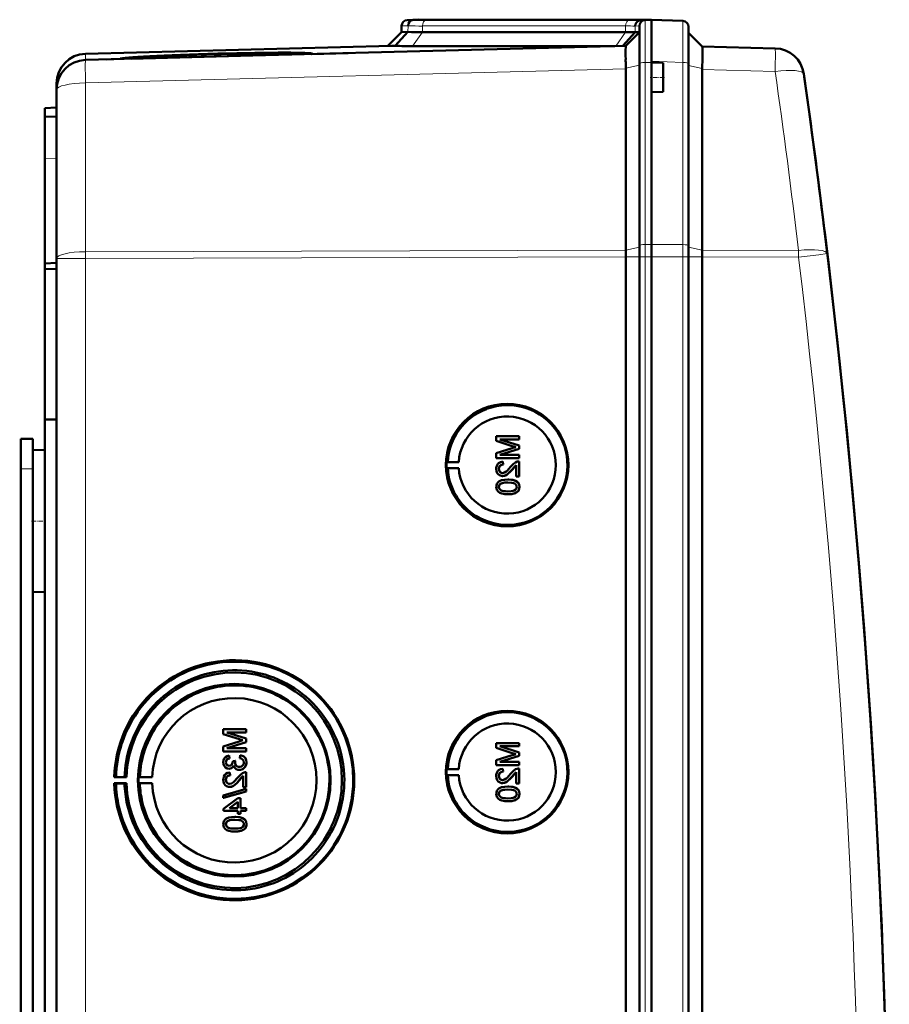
# Model space of a CAD drawing. Extents: x -1358 to 1757, y -1537 to 622.
# Tile 24 of 93: x 462 to 608, y -1141 to -976. Entities that reach past the tile are written whole.
import ezdxf

# ---------------------------------------------------------------- set-up
doc = ezdxf.new("R2010")
doc.units = 0
doc.linetypes.add('DASHDOT', pattern=[18.5, 12, -3, 0.5, -3])

msp = doc.modelspace()

# ---------------------------------------------------------------- linework, layer by layer
at = {"color": 7, "lineweight": 50}
for p, q in [((527.79, -975.8), (526.76, -975.84)), ((528.7, -975.78), (527.76, -975.81)), ((528.7, -975.78), (527.79, -975.8)), ((528.7, -975.78), (527.79, -975.8)), ((527.79, -975.8), (527.79, -975.8)), ((530.72, -975.8), (530.46, -975.8)), ((564.86, -975.8), (530.72, -975.8)), ((564.86, -975.8), (530.72, -975.8)), ((564.86, -975.8), (530.72, -975.8)), ((566.9, -975.82), (565.96, -975.86)), ((566.76, -975.84), (567.79, -975.8)), ((567.79, -975.8), (566.88, -975.78)), ((567.79, -975.8), (566.88, -975.78)), ((567.79, -975.8), (566.9, -975.82)), ((567.79, -982.77), (567.79, -975.8)), ((567.79, -975.8), (573.07, -975.98)), ((525.79, -977.86), (523.49, -980.16)), ((526.87, -977.83), (524.73, -980.18)), ((525.79, -976.83), (525.79, -977.86)), ((526.87, -977.83), (525.79, -977.86)), ((563.45, -977.86), (529.31, -977.86)), ((565.08, -977.88), (562.98, -980.18)), ((563.49, -980.16), (565.79, -977.86)), ((565.79, -977.86), (565.08, -977.88)), ((565.79, -983.2), (565.79, -976.83)), ((574.04, -983.18), (574.04, -976.98)), ((576.33, -980.28), (574.04, -977.98)), ((524.1, -980.15), (472.66, -981.49)), ((563.49, -980.16), (472.66, -982.54)), ((510.67, -981.55), (516.84, -981.38)), ((527.65, -980.21), (561.64, -980.21)), ((576.33, -980.27), (588.61, -980.59)), ((476.23, -982.45), (478.61, -982.38)), ((480.21, -982.28), (478.49, -982.32)), ((478.49, -982.35), (480.2, -982.3)), ((480.2, -982.3), (480.2, -982.34)), ((508.95, -981.59), (480.33, -982.34)), ((509.08, -981.53), (509.09, -981.59)), ((563.49, -983.95), (563.48, -983.08)), ((567.79, -982.97), (567.79, -982.77)), ((567.79, -982.97), (567.79, -982.77)), ((567.79, -982.97), (567.79, -985.47)), ((569.79, -983.04), (567.79, -982.97)), ((569.79, -983.04), (569.79, -985.47)), ((563.49, -983.95), (563.49, -984.04)), ((563.49, -1014.51), (563.49, -984.04)), ((565.79, -1013.77), (565.79, -983.2)), ((574.04, -1013.8), (574.04, -983.18)), ((576.33, -984.15), (576.33, -1014.52)), ((567.79, -985.47), (567.79, -987.97)), ((569.79, -985.47), (569.79, -987.9)), ((467.79, -986.49), (467.79, -987.53)), ((467.79, -987.54), (467.79, -1015.9)), ((569.79, -987.9), (567.79, -987.97)), ((567.79, -1013.54), (567.79, -987.97)), ((567.79, -1013.54), (567.79, -987.97)), ((465.79, -990.62), (467.79, -990.55)), ((465.79, -992.12), (465.79, -990.62)), ((467.79, -992.05), (465.79, -992.12)), ((465.79, -992.12), (465.79, -999.11)), ((465.79, -999.11), (465.79, -1016.75)), ((596.81, -1010.49), (596.93, -1011.5)), ((565.79, -1015.62), (565.79, -1013.77)), ((567.79, -1015.62), (567.79, -1013.54)), ((567.79, -1015.62), (567.79, -1013.54)), ((574.04, -1015.62), (574.04, -1013.8)), ((467.79, -1363.4), (467.79, -1015.9)), ((563.49, -1015.62), (563.49, -1015.63)), ((563.49, -1363.67), (563.49, -1015.63)), ((565.79, -1015.62), (565.79, -1363.68)), ((567.79, -1030.61), (567.79, -1015.62)), ((567.79, -1015.62), (567.79, -1363.68)), ((574.04, -1363.68), (574.04, -1015.62)), ((576.33, -1015.64), (576.33, -1015.62)), ((576.33, -1363.65), (576.33, -1015.64)), ((465.79, -1016.75), (467.79, -1016.65)), ((465.79, -1017.69), (465.79, -1016.75)), ((465.79, -1017.69), (467.79, -1017.67)), ((465.79, -1017.69), (465.79, -1042.97)), ((567.79, -1030.61), (567.79, -1343.41)), ((465.79, -1042.97), (465.79, -1188.72)), ((465.79, -1042.97), (467.79, -1042.98)), ((545.56, -1045.77), (541.71, -1045.77)), ((541.71, -1046.59), (541.71, -1045.77)), ((545.56, -1045.77), (545.57, -1045.77)), ((545.56, -1045.77), (545.56, -1046.32)), ((545.57, -1045.77), (545.57, -1046.32)), ((461.79, -1046.25), (463.79, -1046.25)), ((461.79, -1051.25), (461.79, -1046.25)), ((463.79, -1051.25), (463.79, -1046.25)), ((541.71, -1046.59), (544.41, -1047.45)), ((542.3, -1046.32), (545.56, -1046.32)), ((545.56, -1047.34), (542.3, -1046.32)), ((545.57, -1047.34), (542.31, -1046.32)), ((545.56, -1046.32), (545.57, -1046.32)), ((545.56, -1047.34), (545.57, -1047.34)), ((545.56, -1047.34), (545.56, -1047.91)), ((545.57, -1047.34), (545.57, -1047.91)), ((463.79, -1048.15), (465.79, -1048.1)), ((463.79, -1048.15), (465.79, -1048.1)), ((463.79, -1048.15), (463.79, -1060.05)), ((544.37, -1047.81), (541.71, -1048.67)), ((541.71, -1049.48), (541.71, -1048.67)), ((542.3, -1048.93), (545.56, -1047.91)), ((545.56, -1048.93), (542.3, -1048.93)), ((542.31, -1048.93), (545.57, -1047.91)), ((545.56, -1047.91), (545.57, -1047.91)), ((545.56, -1048.93), (545.57, -1048.93)), ((545.56, -1048.93), (545.56, -1049.48)), ((545.57, -1048.93), (545.57, -1049.48)), ((533.37, -1050.14), (533.56, -1050.11)), ((533.37, -1050.14), (535.41, -1050.14)), ((533.56, -1050.11), (535.41, -1050.14)), ((541.71, -1049.48), (545.56, -1049.48)), ((542.8, -1050.07), (542.8, -1050.07)), ((542.85, -1050.56), (542.8, -1050.07)), ((542.85, -1050.56), (542.8, -1050.07)), ((542.85, -1050.56), (542.85, -1050.56)), ((544.36, -1051.42), (545.07, -1050.66)), ((545.07, -1052.54), (545.07, -1050.66)), ((545.56, -1049.48), (545.57, -1049.48)), ((545.56, -1050.02), (545.57, -1050.02)), ((545.56, -1050.02), (545.56, -1052.54)), ((545.57, -1050.02), (545.57, -1052.54)), ((461.79, -1181.25), (461.79, -1051.25)), ((463.79, -1053.64), (463.79, -1051.25)), ((533.37, -1051.14), (533.56, -1051.17)), ((533.37, -1051.14), (535.41, -1051.14)), ((533.56, -1051.17), (535.41, -1051.14)), ((542.15, -1051.29), (542.16, -1051.29)), ((542.77, -1052.49), (542.78, -1052.49)), ((544.35, -1051.42), (544.36, -1051.42)), ((545.07, -1052.54), (545.56, -1052.54)), ((545.56, -1052.54), (545.57, -1052.54)), ((542.15, -1054.31), (542.16, -1054.31)), ((542.42, -1053.8), (542.43, -1053.8)), ((543.66, -1053.08), (543.67, -1053.08)), ((545.24, -1053.46), (545.25, -1053.46)), ((545.61, -1054.32), (545.62, -1054.32)), ((543.66, -1055.55), (543.67, -1055.55)), ((463.79, -1060.05), (463.79, -1071.94)), ((463.79, -1312.84), (463.79, -1066.46)), ((463.79, -1071.94), (465.79, -1072)), ((499.67, -1095.06), (495.82, -1095.06)), ((495.82, -1095.88), (495.82, -1095.06)), ((499.67, -1096.63), (496.41, -1095.61)), ((496.41, -1095.61), (499.67, -1095.61)), ((499.68, -1096.63), (496.42, -1095.61)), ((499.67, -1095.06), (499.68, -1095.06)), ((499.67, -1095.06), (499.67, -1095.61)), ((499.67, -1095.61), (499.68, -1095.61)), ((499.68, -1095.06), (499.68, -1095.61)), ((495.82, -1095.88), (498.52, -1096.74)), ((498.47, -1097.1), (495.82, -1097.96)), ((496.41, -1098.22), (499.67, -1097.2)), ((496.42, -1098.22), (499.68, -1097.2)), ((499.67, -1096.63), (499.68, -1096.63)), ((499.67, -1096.63), (499.67, -1097.2)), ((499.67, -1097.2), (499.68, -1097.2)), ((499.68, -1096.63), (499.68, -1097.2)), ((495.82, -1098.77), (495.82, -1097.96)), ((495.82, -1098.77), (499.67, -1098.77)), ((499.67, -1098.22), (496.41, -1098.22)), ((499.67, -1098.22), (499.68, -1098.22)), ((499.67, -1098.22), (499.67, -1098.77)), ((499.67, -1098.77), (499.68, -1098.77)), ((499.68, -1098.22), (499.68, -1098.77)), ((545.56, -1097.38), (541.71, -1097.38)), ((541.71, -1098.2), (541.71, -1097.38)), ((541.71, -1098.2), (544.41, -1099.06)), ((542.3, -1097.92), (545.56, -1097.92)), ((545.56, -1098.95), (542.3, -1097.92)), ((545.57, -1098.95), (542.31, -1097.92)), ((545.56, -1097.38), (545.57, -1097.38)), ((545.56, -1097.38), (545.56, -1097.92)), ((545.56, -1097.92), (545.57, -1097.92)), ((545.56, -1098.95), (545.57, -1098.95)), ((545.56, -1098.95), (545.56, -1099.51)), ((545.57, -1097.38), (545.57, -1097.92)), ((545.57, -1098.95), (545.57, -1099.51)), ((496.26, -1100.6), (496.27, -1100.6)), ((496.81, -1099.46), (496.81, -1099.46)), ((496.85, -1099.95), (496.81, -1099.46)), ((496.86, -1099.95), (496.81, -1099.46)), ((496.85, -1099.95), (496.86, -1099.95)), ((497.84, -1100.34), (497.4, -1100.39)), ((497.4, -1100.39), (497.4, -1100.46)), ((497.79, -1100.66), (497.8, -1100.66)), ((497.84, -1100.34), (497.85, -1100.34)), ((498.63, -1099.41), (498.58, -1099.9)), ((498.63, -1099.41), (498.64, -1099.41)), ((499.72, -1100.61), (499.73, -1100.61)), ((544.37, -1099.42), (541.71, -1100.27)), ((541.71, -1101.08), (541.71, -1100.27)), ((542.3, -1100.54), (545.56, -1099.51)), ((545.56, -1100.54), (542.3, -1100.54)), ((542.31, -1100.54), (545.57, -1099.51)), ((545.56, -1099.51), (545.57, -1099.51)), ((545.56, -1100.54), (545.57, -1100.54)), ((545.56, -1100.54), (545.56, -1101.08)), ((545.57, -1100.54), (545.57, -1101.08)), ((496.8, -1101.68), (496.8, -1101.68)), ((496.9, -1102.32), (496.91, -1102.32)), ((496.95, -1102.82), (496.9, -1102.32)), ((496.96, -1102.82), (496.91, -1102.32)), ((498.51, -1101.88), (498.52, -1101.88)), ((499.67, -1102.27), (499.68, -1102.27)), ((499.67, -1102.27), (499.67, -1104.79)), ((499.68, -1102.27), (499.68, -1104.79)), ((533.37, -1101.75), (533.56, -1101.72)), ((533.37, -1101.75), (535.41, -1101.75)), ((533.56, -1101.72), (535.41, -1101.75)), ((541.71, -1101.08), (545.56, -1101.08)), ((542.8, -1101.68), (542.8, -1101.68)), ((542.85, -1102.17), (542.8, -1101.68)), ((542.85, -1102.17), (542.8, -1101.68)), ((542.85, -1102.17), (542.85, -1102.17)), ((544.36, -1103.03), (545.07, -1102.27)), ((545.07, -1104.15), (545.07, -1102.26)), ((545.56, -1101.08), (545.57, -1101.08)), ((545.56, -1101.63), (545.57, -1101.63)), ((545.56, -1101.63), (545.56, -1104.15)), ((545.57, -1101.63), (545.57, -1104.15)), ((477.49, -1103.13), (477.79, -1103.09)), ((479.55, -1103.13), (477.49, -1103.13)), ((477.79, -1103.09), (479.21, -1103.11)), ((479.21, -1103.11), (479.55, -1103.13)), ((481.79, -1103.1), (481.58, -1103.13)), ((481.58, -1103.13), (483.86, -1103.13)), ((483.86, -1103.13), (481.79, -1103.1)), ((496.26, -1103.55), (496.27, -1103.55)), ((496.95, -1102.82), (496.96, -1102.82)), ((498.46, -1103.67), (498.47, -1103.67)), ((498.47, -1103.67), (499.18, -1102.91)), ((499.18, -1104.79), (499.18, -1102.91)), ((533.37, -1102.75), (533.56, -1102.77)), ((533.37, -1102.75), (535.41, -1102.75)), ((533.56, -1102.77), (535.41, -1102.75)), ((542.15, -1102.9), (542.16, -1102.9)), ((544.35, -1103.03), (544.36, -1103.03)), ((477.79, -1104.18), (477.49, -1104.13)), ((477.49, -1104.13), (479.55, -1104.13)), ((479.21, -1104.16), (477.79, -1104.18)), ((479.55, -1104.13), (479.21, -1104.16)), ((481.79, -1104.16), (481.58, -1104.13)), ((481.58, -1104.13), (483.86, -1104.13)), ((483.86, -1104.13), (481.79, -1104.16)), ((499.67, -1105.09), (495.82, -1106.18)), ((495.82, -1106.58), (499.67, -1105.5)), ((495.83, -1106.58), (499.68, -1105.5)), ((496.88, -1104.74), (496.89, -1104.74)), ((499.18, -1104.79), (499.67, -1104.79)), ((499.67, -1104.79), (499.68, -1104.79)), ((499.67, -1105.09), (499.68, -1105.09)), ((499.67, -1105.09), (499.67, -1105.5)), ((499.67, -1105.5), (499.68, -1105.5)), ((499.68, -1105.09), (499.68, -1105.5)), ((542.42, -1105.41), (542.43, -1105.41)), ((542.77, -1104.1), (542.78, -1104.1)), ((543.66, -1104.69), (543.67, -1104.69)), ((545.07, -1104.15), (545.56, -1104.15)), ((545.24, -1105.06), (545.25, -1105.06)), ((545.56, -1104.15), (545.57, -1104.15)), ((495.82, -1106.58), (495.82, -1106.18)), ((495.82, -1106.58), (495.83, -1106.58)), ((498.24, -1106.62), (495.87, -1108.45)), ((496.85, -1108.3), (498.24, -1107.23)), ((496.86, -1108.3), (498.25, -1107.23)), ((498.73, -1106.62), (498.24, -1106.62)), ((498.24, -1108.3), (498.24, -1107.23)), ((498.73, -1106.62), (498.74, -1106.62)), ((498.73, -1106.62), (498.73, -1108.3)), ((498.74, -1106.62), (498.74, -1108.3)), ((542.15, -1105.92), (542.16, -1105.92)), ((543.66, -1107.16), (543.67, -1107.16)), ((545.61, -1105.92), (545.62, -1105.92)), ((495.87, -1108.79), (495.87, -1108.45)), ((495.87, -1108.79), (498.24, -1108.79)), ((498.24, -1108.3), (496.85, -1108.3)), ((498.24, -1109.29), (498.24, -1108.79)), ((499.67, -1108.3), (498.73, -1108.3)), ((498.73, -1108.79), (499.67, -1108.79)), ((498.73, -1108.79), (498.73, -1109.29)), ((498.74, -1108.79), (498.74, -1109.29)), ((499.67, -1108.3), (499.68, -1108.3)), ((499.67, -1108.3), (499.67, -1108.79)), ((499.67, -1108.79), (499.68, -1108.79)), ((499.68, -1108.3), (499.68, -1108.79)), ((496.53, -1110.5), (496.53, -1110.5)), ((497.77, -1109.78), (497.78, -1109.78)), ((498.24, -1109.29), (498.73, -1109.29)), ((498.73, -1109.29), (498.74, -1109.29)), ((499.35, -1110.16), (499.36, -1110.16)), ((496.26, -1111.01), (496.27, -1111.01)), ((497.77, -1112.25), (497.78, -1112.25)), ((499.72, -1111.02), (499.73, -1111.02))]:
    msp.add_line(p, q, dxfattribs=at)
at = {"color": 7, "lineweight": 18}
for p, q in [((527.76, -975.81), (526.76, -975.84)), ((529.99, -975.84), (564.13, -975.84)), ((566.76, -975.84), (565.96, -975.86)), ((566.76, -982.98), (566.76, -975.84)), ((566.88, -975.83), (566.88, -975.78)), ((526.88, -976.81), (525.79, -976.83)), ((526.88, -976.81), (526.87, -977.83)), ((529.31, -977.86), (527.65, -980.21)), ((563.45, -976.83), (529.31, -976.83)), ((529.31, -976.83), (529.31, -977.86)), ((563.45, -977.86), (561.79, -980.21)), ((563.45, -976.83), (563.45, -977.86)), ((565.79, -976.83), (565.08, -976.85)), ((565.08, -976.85), (565.08, -977.88)), ((472.66, -982.54), (472.66, -981.49)), ((567.79, -982.97), (566.76, -982.98)), ((566.76, -982.98), (566.76, -1013.55)), ((573.07, -982.95), (567.79, -982.77)), ((573.07, -1013.58), (573.07, -982.95)), ((472.66, -986.41), (563.49, -984.04)), ((563.49, -983.95), (565.79, -983.43)), ((576.33, -983.97), (574.04, -983.46)), ((588.61, -984.47), (576.33, -984.15)), ((472.66, -1014.78), (472.66, -986.41)), ((467.79, -999.05), (465.79, -999.11)), ((563.49, -1014.51), (472.66, -1014.78)), ((563.49, -1014.52), (565.79, -1014)), ((566.76, -1013.55), (567.79, -1013.54)), ((566.76, -1015.62), (566.76, -1013.55)), ((573.07, -1013.58), (567.79, -1013.54)), ((573.07, -1015.62), (573.07, -1013.58)), ((576.33, -1014.54), (574.04, -1014.03)), ((576.33, -1014.52), (592.53, -1014.57)), ((472.66, -1015.9), (467.79, -1015.9)), ((472.66, -1015.9), (472.66, -1014.78)), ((472.66, -1015.9), (563.49, -1015.63)), ((472.66, -1363.4), (472.66, -1015.9)), ((563.49, -1015.62), (565.79, -1015.62)), ((565.79, -1015.62), (566.76, -1015.62)), ((566.76, -1015.62), (567.79, -1015.62)), ((566.76, -1015.62), (566.76, -1363.68)), ((573.07, -1015.62), (567.79, -1015.62)), ((573.07, -1015.62), (574.04, -1015.62)), ((573.07, -1363.68), (573.07, -1015.62)), ((576.33, -1015.62), (574.04, -1015.62)), ((592.53, -1015.69), (576.33, -1015.64)), ((461.79, -1051.25), (463.79, -1051.25))]:
    msp.add_line(p, q, dxfattribs=at)
at = {"color": 7, "linetype": 'DASHDOT', "lineweight": 18, "ltscale": 0.060016}
msp.add_line((569.99, -985.47), (567.59, -985.47), dxfattribs=at)
at = {"color": 7, "linetype": 'DASHDOT', "lineweight": 18, "ltscale": 0.060001}
for p, q in [((461.59, -1051.25), (463.99, -1051.25)), ((463.59, -1060.05), (465.99, -1060.05))]:
    msp.add_line(p, q, dxfattribs=at)
at = {"color": 7, "lineweight": 18}
for points in [[(573.07, -975.98), (573.07, -975.99), (573.07, -976), (573.08, -977.31), (573.07, -982.95)], [(592.53, -1015.69), (595.97, -1015.28), (597.32, -1015.1), (597.36, -1015.1), (597.36, -1015.1)]]:
    msp.add_lwpolyline(points, dxfattribs=at)
at = {"color": 7, "lineweight": 50}
for points in [[(563.47, -980.46), (563.48, -980.18), (563.49, -980.17), (563.49, -980.16)], [(576.39, -981.36), (576.37, -980.48), (576.34, -980.3), (576.33, -980.28), (576.33, -980.28)], [(542.8, -1050.07), (542.44, -1050.15), (542.11, -1050.32), (541.98, -1050.45), (541.8, -1050.77), (541.72, -1051.13), (541.71, -1051.3)], [(542.15, -1051.29), (542.21, -1050.96), (542.34, -1050.77), (542.52, -1050.63), (542.74, -1050.57), (542.85, -1050.56)], [(542.16, -1051.29), (542.19, -1051.07), (542.25, -1050.9), (542.42, -1050.7), (542.66, -1050.58), (542.85, -1050.56)], [(544.12, -1050.96), (543.53, -1051.6), (543.4, -1051.72), (543.11, -1051.91), (542.78, -1052)], [(545.22, -1050.07), (544.96, -1050.19), (544.6, -1050.43), (544.12, -1050.96)], [(544.35, -1051.42), (544.76, -1050.94), (545.07, -1050.66)], [(541.71, -1051.3), (541.75, -1051.66), (541.88, -1051.99), (542.05, -1052.2), (542.26, -1052.36), (542.6, -1052.48), (542.77, -1052.49)], [(542.78, -1052), (542.57, -1051.96), (542.39, -1051.86), (542.25, -1051.69), (542.18, -1051.5), (542.15, -1051.29)], [(542.79, -1052), (542.58, -1051.96), (542.43, -1051.88), (542.3, -1051.75), (542.21, -1051.6), (542.16, -1051.29)], [(542.77, -1052.49), (542.97, -1052.47), (543.34, -1052.35), (543.67, -1052.13), (543.96, -1051.86), (544.35, -1051.42)], [(542.78, -1052.49), (543.07, -1052.46), (543.41, -1052.32), (543.67, -1052.14), (544.08, -1051.74), (544.36, -1051.42)], [(543.66, -1053.08), (543.14, -1053.11), (542.62, -1053.2), (542.26, -1053.35), (542.15, -1053.42), (541.95, -1053.59), (541.81, -1053.82), (541.73, -1054.07), (541.71, -1054.32)], [(541.71, -1054.32), (541.73, -1054.58), (541.82, -1054.83), (541.96, -1055.05), (542.16, -1055.22), (542.31, -1055.31), (542.64, -1055.44), (543.16, -1055.53), (543.66, -1055.55)], [(542.15, -1054.31), (542.16, -1054.19), (542.25, -1053.97), (542.42, -1053.8)], [(543.66, -1055.06), (543.29, -1055.05), (542.97, -1055.02), (542.69, -1054.96), (542.56, -1054.91), (542.3, -1054.72), (542.17, -1054.46), (542.15, -1054.31)], [(542.16, -1054.31), (542.19, -1054.13), (542.34, -1053.88), (542.43, -1053.8)], [(543.67, -1055.06), (543.1, -1055.03), (542.73, -1054.97), (542.56, -1054.9), (542.4, -1054.8), (542.27, -1054.66), (542.17, -1054.4), (542.16, -1054.31)], [(542.42, -1053.8), (542.76, -1053.66), (543.14, -1053.6), (543.66, -1053.58)], [(542.43, -1053.8), (542.82, -1053.65), (543.16, -1053.6), (543.67, -1053.58)], [(545.24, -1053.46), (544.95, -1053.29), (544.48, -1053.15), (543.82, -1053.09), (543.66, -1053.08)], [(543.66, -1053.58), (544.32, -1053.61), (544.59, -1053.67), (544.72, -1053.71), (544.99, -1053.89), (545.14, -1054.13), (545.17, -1054.32)], [(543.66, -1055.55), (544.18, -1055.53), (544.7, -1055.43), (544.94, -1055.34), (545.17, -1055.22), (545.37, -1055.04), (545.51, -1054.82), (545.59, -1054.56), (545.61, -1054.32)], [(545.17, -1054.32), (545.14, -1054.5), (545, -1054.73), (544.75, -1054.92), (544.54, -1054.98), (544.22, -1055.03), (543.66, -1055.06)], [(545.25, -1053.46), (544.82, -1053.24), (544.33, -1053.13), (543.67, -1053.08)], [(543.67, -1055.55), (544.17, -1055.53), (544.34, -1055.51), (544.84, -1055.39), (545.19, -1055.21), (545.44, -1054.96), (545.58, -1054.63), (545.62, -1054.32)], [(545.61, -1054.32), (545.56, -1053.93), (545.43, -1053.67), (545.24, -1053.46)], [(545.62, -1054.32), (545.56, -1053.94), (545.38, -1053.59), (545.25, -1053.46)], [(496.81, -1099.46), (496.49, -1099.55), (496.21, -1099.72), (495.99, -1099.96), (495.86, -1100.26), (495.82, -1100.58)], [(495.82, -1100.58), (495.86, -1100.91), (495.98, -1101.21), (496.2, -1101.46), (496.48, -1101.63), (496.8, -1101.68)], [(496.26, -1100.6), (496.29, -1100.41), (496.43, -1100.15), (496.58, -1100.04), (496.85, -1099.95)], [(496.81, -1101.19), (496.64, -1101.16), (496.48, -1101.08), (496.31, -1100.86), (496.26, -1100.6)], [(496.27, -1100.6), (496.29, -1100.41), (496.37, -1100.24), (496.49, -1100.1), (496.65, -1100.01), (496.86, -1099.95)], [(496.82, -1101.19), (496.65, -1101.16), (496.43, -1101.03), (496.3, -1100.82), (496.27, -1100.6)], [(497.4, -1100.46), (497.38, -1100.67), (497.26, -1100.96), (497.11, -1101.11), (497.02, -1101.16), (496.81, -1101.19)], [(498.51, -1101.38), (498.28, -1101.35), (498.08, -1101.25), (497.99, -1101.18), (497.86, -1100.99), (497.8, -1100.77), (497.79, -1100.66)], [(498.51, -1101.38), (498.28, -1101.35), (498.11, -1101.27), (497.92, -1101.08), (497.81, -1100.8), (497.8, -1100.66)], [(498.51, -1101.88), (498.71, -1101.86), (499.08, -1101.74), (499.39, -1101.5), (499.6, -1101.17), (499.71, -1100.79), (499.72, -1100.61)], [(499.27, -1100.62), (499.27, -1100.75), (499.2, -1100.98), (499.06, -1101.17), (498.86, -1101.31), (498.62, -1101.38), (498.51, -1101.38)], [(498.52, -1101.88), (498.91, -1101.82), (499.14, -1101.71), (499.34, -1101.55), (499.51, -1101.36), (499.68, -1101), (499.73, -1100.61)], [(498.58, -1099.9), (498.8, -1099.96), (498.99, -1100.06), (499.21, -1100.31), (499.27, -1100.62)], [(499.72, -1100.61), (499.67, -1100.25), (499.53, -1099.93), (499.29, -1099.66), (499.14, -1099.56), (498.8, -1099.44), (498.63, -1099.41)], [(499.73, -1100.61), (499.68, -1100.26), (499.6, -1100.03), (499.45, -1099.82), (499.18, -1099.58), (498.84, -1099.44), (498.64, -1099.41)], [(496.9, -1102.32), (496.54, -1102.4), (496.22, -1102.57), (496.09, -1102.7), (495.9, -1103.02), (495.83, -1103.38), (495.82, -1103.56)], [(496.8, -1101.68), (496.99, -1101.66), (497.18, -1101.59), (497.34, -1101.47), (497.52, -1101.24), (497.56, -1101.16)], [(496.8, -1101.68), (497, -1101.66), (497.18, -1101.59), (497.34, -1101.47), (497.47, -1101.33), (497.56, -1101.17)], [(497.56, -1101.16), (497.65, -1101.4), (497.8, -1101.61), (498.01, -1101.77), (498.26, -1101.85), (498.51, -1101.88)], [(499.33, -1102.33), (499.06, -1102.44), (498.71, -1102.69), (498.23, -1103.21)], [(542.8, -1101.68), (542.44, -1101.75), (542.11, -1101.93), (541.98, -1102.06), (541.8, -1102.38), (541.72, -1102.74), (541.71, -1102.91)], [(542.15, -1102.9), (542.21, -1102.57), (542.34, -1102.37), (542.52, -1102.24), (542.74, -1102.18), (542.85, -1102.17)], [(542.16, -1102.9), (542.19, -1102.68), (542.25, -1102.51), (542.42, -1102.3), (542.66, -1102.19), (542.85, -1102.17)], [(545.22, -1101.68), (544.96, -1101.79), (544.6, -1102.04), (544.12, -1102.57)], [(544.35, -1103.03), (544.76, -1102.55), (545.07, -1102.26)], [(495.82, -1103.56), (495.86, -1103.91), (495.99, -1104.25), (496.16, -1104.46), (496.37, -1104.62), (496.71, -1104.73), (496.88, -1104.74)], [(496.26, -1103.55), (496.32, -1103.21), (496.44, -1103.02), (496.63, -1102.88), (496.85, -1102.82), (496.95, -1102.82)], [(496.89, -1104.25), (496.68, -1104.21), (496.5, -1104.11), (496.36, -1103.95), (496.28, -1103.75), (496.26, -1103.55)], [(496.27, -1103.55), (496.29, -1103.32), (496.36, -1103.16), (496.53, -1102.95), (496.77, -1102.84), (496.96, -1102.82)], [(496.89, -1104.25), (496.69, -1104.22), (496.54, -1104.14), (496.41, -1104), (496.32, -1103.85), (496.27, -1103.55)], [(496.88, -1104.74), (497.08, -1104.73), (497.45, -1104.6), (497.78, -1104.38), (498.07, -1104.11), (498.46, -1103.67)], [(498.23, -1103.21), (497.64, -1103.85), (497.51, -1103.97), (497.22, -1104.17), (496.89, -1104.25)], [(496.89, -1104.74), (497.18, -1104.71), (497.52, -1104.57), (497.78, -1104.39), (498.19, -1104), (498.47, -1103.67)], [(498.46, -1103.67), (498.87, -1103.19), (499.18, -1102.91)], [(541.71, -1102.91), (541.75, -1103.27), (541.88, -1103.6), (542.05, -1103.81), (542.26, -1103.97), (542.6, -1104.09), (542.77, -1104.1)], [(542.78, -1103.6), (542.57, -1103.57), (542.39, -1103.46), (542.25, -1103.3), (542.18, -1103.11), (542.15, -1102.9)], [(542.79, -1103.6), (542.58, -1103.57), (542.43, -1103.49), (542.3, -1103.36), (542.21, -1103.2), (542.16, -1102.9)], [(542.77, -1104.1), (542.97, -1104.08), (543.34, -1103.96), (543.67, -1103.74), (543.96, -1103.47), (544.35, -1103.03)], [(544.12, -1102.57), (543.53, -1103.21), (543.4, -1103.33), (543.11, -1103.52), (542.78, -1103.6)], [(542.78, -1104.1), (543.07, -1104.06), (543.41, -1103.92), (543.67, -1103.75), (544.08, -1103.35), (544.36, -1103.03)], [(543.66, -1104.69), (543.14, -1104.71), (542.62, -1104.81), (542.26, -1104.96), (542.15, -1105.03), (541.95, -1105.2), (541.81, -1105.42), (541.73, -1105.68), (541.71, -1105.92)], [(542.15, -1105.92), (542.16, -1105.8), (542.25, -1105.58), (542.42, -1105.41)], [(542.16, -1105.92), (542.19, -1105.74), (542.34, -1105.49), (542.43, -1105.41)], [(542.42, -1105.41), (542.76, -1105.27), (543.14, -1105.21), (543.66, -1105.18)], [(542.43, -1105.41), (542.82, -1105.26), (543.16, -1105.21), (543.67, -1105.18)], [(545.24, -1105.06), (544.95, -1104.9), (544.48, -1104.76), (543.82, -1104.69), (543.66, -1104.69)], [(543.66, -1105.18), (544.32, -1105.22), (544.59, -1105.27), (544.72, -1105.32), (544.99, -1105.5), (545.14, -1105.74), (545.17, -1105.92)], [(545.25, -1105.06), (544.82, -1104.85), (544.33, -1104.73), (543.67, -1104.69)], [(545.61, -1105.92), (545.56, -1105.54), (545.43, -1105.28), (545.24, -1105.06)], [(545.62, -1105.92), (545.56, -1105.54), (545.38, -1105.2), (545.25, -1105.06)], [(541.71, -1105.92), (541.73, -1106.19), (541.82, -1106.44), (541.96, -1106.66), (542.16, -1106.83), (542.31, -1106.92), (542.64, -1107.04), (543.16, -1107.14), (543.66, -1107.16)], [(543.66, -1106.67), (543.29, -1106.66), (542.97, -1106.62), (542.69, -1106.57), (542.56, -1106.52), (542.3, -1106.32), (542.17, -1106.07), (542.15, -1105.92)], [(543.67, -1106.67), (543.1, -1106.64), (542.73, -1106.58), (542.56, -1106.51), (542.4, -1106.41), (542.27, -1106.27), (542.17, -1106.01), (542.16, -1105.92)], [(543.66, -1107.16), (544.18, -1107.14), (544.7, -1107.04), (544.94, -1106.95), (545.17, -1106.82), (545.37, -1106.65), (545.51, -1106.43), (545.59, -1106.17), (545.61, -1105.92)], [(545.17, -1105.92), (545.14, -1106.11), (545, -1106.34), (544.75, -1106.52), (544.54, -1106.59), (544.22, -1106.64), (543.66, -1106.67)], [(543.67, -1107.16), (544.17, -1107.14), (544.34, -1107.12), (544.84, -1107), (545.19, -1106.82), (545.44, -1106.57), (545.58, -1106.23), (545.62, -1105.92)], [(497.77, -1109.78), (497.25, -1109.81), (496.73, -1109.9), (496.37, -1110.05), (496.26, -1110.12), (496.06, -1110.29), (495.92, -1110.51), (495.84, -1110.77), (495.82, -1111.02)], [(496.26, -1111.01), (496.27, -1110.89), (496.36, -1110.67), (496.53, -1110.5)], [(496.27, -1111.01), (496.29, -1110.83), (496.44, -1110.58), (496.53, -1110.5)], [(496.53, -1110.5), (496.87, -1110.36), (497.25, -1110.3), (497.77, -1110.27)], [(496.53, -1110.5), (496.93, -1110.35), (497.27, -1110.3), (497.78, -1110.27)], [(499.35, -1110.16), (499.06, -1109.99), (498.59, -1109.85), (497.93, -1109.78), (497.77, -1109.78)], [(497.77, -1110.27), (498.43, -1110.31), (498.7, -1110.36), (498.83, -1110.41), (499.1, -1110.59), (499.25, -1110.83), (499.27, -1111.02)], [(499.36, -1110.16), (498.93, -1109.94), (498.44, -1109.82), (497.78, -1109.78)], [(499.72, -1111.02), (499.66, -1110.63), (499.54, -1110.37), (499.35, -1110.16)], [(499.73, -1111.02), (499.67, -1110.63), (499.49, -1110.29), (499.36, -1110.16)], [(495.82, -1111.02), (495.84, -1111.28), (495.92, -1111.53), (496.07, -1111.75), (496.27, -1111.92), (496.42, -1112.01), (496.75, -1112.13), (497.26, -1112.23), (497.77, -1112.25)], [(497.77, -1111.76), (497.4, -1111.75), (497.08, -1111.72), (496.8, -1111.66), (496.67, -1111.61), (496.41, -1111.41), (496.28, -1111.16), (496.26, -1111.01)], [(497.78, -1111.76), (497.21, -1111.73), (496.84, -1111.67), (496.66, -1111.6), (496.5, -1111.5), (496.38, -1111.36), (496.28, -1111.1), (496.27, -1111.01)], [(497.77, -1112.25), (498.29, -1112.23), (498.81, -1112.13), (499.05, -1112.04), (499.28, -1111.91), (499.48, -1111.74), (499.62, -1111.52), (499.7, -1111.26), (499.72, -1111.02)], [(499.27, -1111.02), (499.25, -1111.2), (499.11, -1111.43), (498.86, -1111.61), (498.64, -1111.68), (498.33, -1111.73), (497.77, -1111.76)], [(497.78, -1112.25), (498.27, -1112.23), (498.45, -1112.21), (498.95, -1112.09), (499.3, -1111.91), (499.55, -1111.66), (499.69, -1111.32), (499.73, -1111.02)]]:
    msp.add_lwpolyline(points, dxfattribs=at)
for centre, radius, start, end in [((526.79, -976.83), 1, 91.9999, 180.0004), ((530.41, -912.28), 63.52, 268.4613, 270.0941), ((530.47, -908.05), 67.74, 268.502, 270.2102), ((565.11, -908.23), 67.57, 269.7861, 271.4988), ((565.11, -908.23), 67.57, 269.7861, 271.4988), ((565.11, -1047.52), 71.72, 88.5636, 90.1948), ((566.79, -976.83), 1, 92, 180), ((573.04, -976.98), 1, 360, 88), ((529.01, -895.32), 82.54, 268.5194, 270.2071), ((563.64, -1034.61), 56.75, 88.5525, 90.1984), ((472.79, -986.49), 5, 91.5, 180), ((525.35, -961.02), 19.17, 266.2743, 268.1523), ((527.29, -880.29), 99.92, 268.5336, 270.2046), ((502.11, -980.89), 74.28, 357.6228, 359.6372), ((588.47, -985.59), 5, 8.0244, 88.5), ((472.79, -987.54), 5, 91.5, 180), ((478.64, -982.05), 0.335, 243.3389, 263.902), ((480.35, -982.01), 0.328, 243.4974, 265.1676), ((-858.99, -1189.65), 1466.77, 351.97557, 8.02443), ((588.54, -986.06), 5, 8.0056, 10.3842), ((-858.98, -1189.65), 1466.77, 7.01584, 8.00564), ((-858.98, -1189.65), 1466.77, 353.02402, 6.97598), ((543.61, -1050.63), 10.06, 33.1491, 110.5769), ((543.61, -1050.64), 10.06, 110.5864, 176.9929), ((543.6, -1050.64), 10.07, 315.7681, 33.1576), ((552.98, -1074.56), 28.1, 106.5505, 107.8561), ((554.08, -1017.02), 31.94, 252.3749, 253.4362), ((545.53, -1050.99), 0.972, 88.2771, 108.7969), ((543.61, -1050.64), 10.07, 183.0092, 238.3346), ((543.61, -1050.64), 10.06, 238.3386, 315.7704), ((497.72, -1103.62), 19.93, 83.6185, 122.6519), ((497.72, -1103.63), 19.94, 359.9906, 83.6076), ((497.69, -1103.62), 18.48, 83.5893, 122.618), ((497.69, -1103.62), 18.48, 44.5714, 83.5933), ((497.73, -1103.63), 19.94, 122.653, 161.6719), ((497.7, -1103.63), 18.49, 122.6157, 161.6232), ((497.73, -1103.62), 15.94, 83.4589, 122.4168), ((497.73, -1103.62), 15.94, 44.5027, 83.4565), ((497.73, -1103.63), 15.95, 122.4177, 161.3612), ((497.67, -1103.63), 13.82, 359.9781, 177.949), ((497.68, -1103.63), 18.49, 359.9981, 44.574), ((543.61, -1102.24), 10.06, 33.1491, 110.5769), ((497.72, -1103.63), 15.95, 359.9981, 44.5023), ((543.61, -1102.24), 10.06, 110.5864, 176.9929), ((507.09, -1123.85), 28.1, 106.5505, 107.8561), ((508.19, -1066.3), 31.94, 252.3749, 253.4362), ((543.6, -1102.24), 10.07, 315.7681, 33.1576), ((499.03, -1100.71), 1.24, 162.9877, 177.9725), ((499.03, -1100.71), 1.24, 162.9669, 178.0009), ((552.98, -1126.17), 28.1, 106.5505, 107.8561), ((554.08, -1068.62), 31.94, 252.3749, 253.4362), ((499.64, -1103.25), 0.972, 88.2771, 108.7969), ((545.53, -1102.6), 0.972, 88.2771, 108.7969), ((497.72, -1103.63), 15.95, 271.0173, 0.0108), ((543.61, -1102.25), 10.07, 183.0092, 238.3346), ((497.73, -1103.63), 15.95, 193.1074, 232.0485), ((497.68, -1103.63), 18.49, 309.8795, 348.884), ((497.73, -1103.63), 19.95, 192.7797, 231.7964), ((497.7, -1103.63), 18.49, 192.8311, 231.8357), ((497.71, -1103.63), 19.95, 309.8644, 348.8795), ((543.61, -1102.25), 10.06, 238.3386, 315.7704), ((497.73, -1103.64), 15.94, 232.049, 271.0053), ((497.69, -1103.64), 18.48, 231.8365, 270.8576), ((497.69, -1103.65), 18.48, 270.8553, 309.8839), ((497.72, -1103.64), 19.93, 231.7971, 309.8614)]:
    msp.add_arc(centre, radius, start, end, dxfattribs=at)
at = {"color": 7, "lineweight": 18}
for centre, radius, start, end in [((529.71, -900.88), 74.96, 268.5051, 270.2097), ((564.35, -1040.34), 64.5, 88.5669, 90.1937), ((529.01, -894.74), 82.1, 268.5132, 270.2082), ((563.64, -1034.11), 57.28, 88.5619, 90.1954), ((-858.87, -1188.53), 1461.79, 6.83463, 8.02442), ((593.47, -985.37), 0.0281, 9.1589, 40.9326), ((596.78, -1010.49), 0.0282, 8.141, 39.6806), ((-858.89, -1189.65), 1461.81, 353.16554, 6.83446)]:
    msp.add_arc(centre, radius, start, end, dxfattribs=at)
at = {"color": 7, "lineweight": 50}
for centre, major_axis, ratio, start_param, end_param in [((527.79, -976.81), (0, -1), 0.910082, 3.176493, 4.712384), ((565.99, -976.86), (0, -1), 0.910127, 3.176499, 4.71238), ((494.64, -981.91), (16.15, 0.42), 0.026181, 6.281429, 9.394847), ((494.64, -981.92), (-14.44, -0.38), 0.026181, 3.1486, 6.243308), ((494.64, -981.91), (12.78, 0.33), 0.026181, 6.281429, 9.426077), ((500.49, -981.77), (10.3, 0.28), 0.032776, 6.129049, 6.280931), ((563.63, -985.16), (-0.13, 5), 0.020818, 0.34555, 0.998848), ((494.64, -981.91), (12.78, 0.33), 0.026181, 3.143896, 3.296959), ((494.64, -981.95), (-12.77, -0.33), 0.008724, 0.154064, 0.155234), ((499.35, -981.8), (8.06, 0.22), 0.032897, 6.087443, 6.280959), ((494.64, -981.92), (-14.44, -0.38), 0.026181, 3.010332, 3.146042), ((494.64, -981.95), (14.45, 0.38), 0.008724, 6.146463, 6.147289), ((563.62, -985.16), (-0.13, 5), 0.020818, 0.998848, 1.141997), ((576.2, -985.27), (-0.13, -5), 0.020818, 1.798234, 1.833823), ((563.62, -1015.63), (0.01, -5), 0.026177, 4.485496, 4.709745), ((576.2, -1015.64), (0.01, 5), 0.026177, 4.717563, 4.939282), ((543.54, -1050.64), (0, 10.3), 0.999657, 4.712389, 10.995574), ((543.56, -1050.64), (0, 8.17), 0.999657, 1.632048, 7.79273), ((543.57, -1050.64), (0, -10.21), 0.999657, 4.663407, 4.761371), ((497.65, -1103.63), (0, 20.18), 0.999657, 1.595577, 7.829201), ((497.65, -1103.63), (0, 18.12), 0.999657, 1.598396, 7.826382), ((497.65, -1103.63), (0, 16.2), 0.999657, 4.712389, 10.995574), ((543.54, -1102.25), (0, 10.3), 0.999657, 4.712389, 10.995574), ((543.56, -1102.25), (0, 8.17), 0.999657, 1.632048, 7.79273), ((497.72, -1103.63), (0, -19.95), 0.999657, 4.392372, 4.684978), ((497.68, -1103.63), (0, -18.48), 0.999657, 4.391338, 4.684024), ((497.73, -1103.63), (0, -15.95), 0.999657, 4.386952, 4.678989), ((543.57, -1102.25), (0, -10.21), 0.999657, 4.663407, 4.761371), ((497.68, -1103.63), (0, -16.12), 0.999657, 4.681358, 4.74342), ((497.67, -1103.63), (0, -13.83), 0.999657, 4.748556, 7.853982), ((497.68, -1103.63), (0, -18.5), 0.999657, 1.376785, 1.570796), ((497.72, -1103.63), (0, -19.94), 0.999657, 1.376603, 1.570796), ((497.72, -1103.63), (0, -19.95), 0.999657, 4.739799, 4.935539), ((497.68, -1103.63), (0, -18.48), 0.999657, 4.740754, 4.936562), ((497.73, -1103.63), (0, -15.95), 0.999657, 4.745789, 4.941259)]:
    msp.add_ellipse(centre, major_axis=major_axis, ratio=ratio, start_param=start_param, end_param=end_param, dxfattribs=at)
at = {"color": 7, "lineweight": 18}
for centre, major_axis, ratio, start_param, end_param in [((530.01, -976.83), (0, -1), 0.707107, 3.176499, 4.712389), ((564.15, -976.83), (0, -1), 0.707107, 3.176499, 4.712389), ((588.47, -985.59), (0.13, 5), 0.020818, 4.939827, 6.283185), ((472.79, -987.54), (0.13, -5), 0.020818, 3.141593, 4.484951), ((566.79, -983.2), (-1, 0), 0.224951, 4.747296, 6.283185), ((573.04, -983.18), (-1, 0), 0.224951, 3.141593, 4.677482), ((588.47, -985.59), (4.95, 0.7), 0.219379, 0, 1.513453), ((472.79, -987.54), (5, 0), 0.224951, 1.596976, 3.141593), ((566.79, -1013.77), (-1, 0), 0.224951, 4.747296, 6.283185), ((573.04, -1013.8), (-1, 0), 0.224951, 3.141593, 4.677482), ((592.4, -1015.69), (4.96, 0.59), 0.220468, 0, 1.51802), ((592.4, -1015.69), (0.01, 5), 0.026177, 4.712467, 4.939282), ((472.79, -1015.9), (5, 0), 0.224951, 1.596976, 3.141593)]:
    msp.add_ellipse(centre, major_axis=major_axis, ratio=ratio, start_param=start_param, end_param=end_param, dxfattribs=at)

doc.saveas('drawing.dxf')
